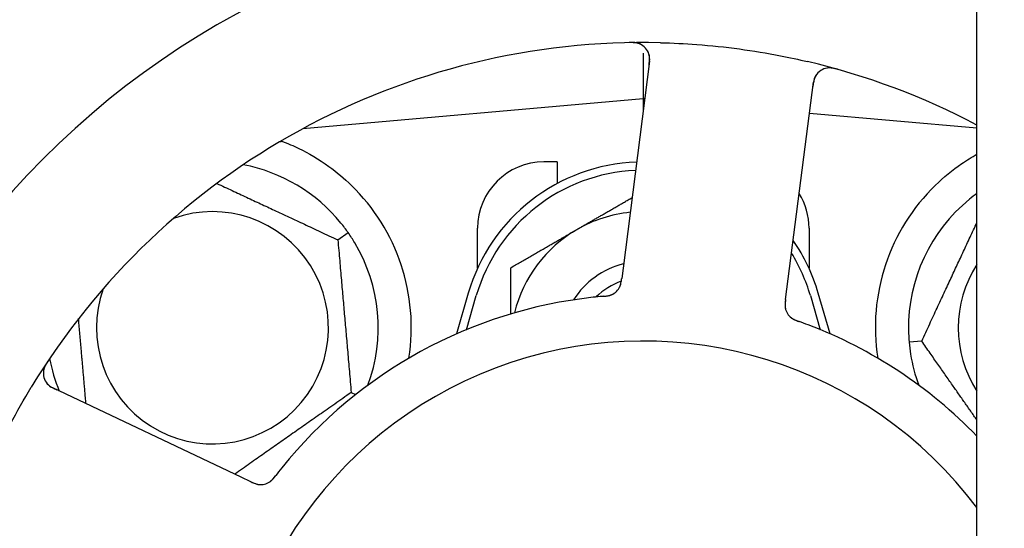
# Model space of a CAD drawing. Header units: inches. Extents: x 18 to 846, y -44 to 561.
# Tile 68 of 256: x 94.308 to 96.165, y 161.111 to 162.069. Entities that reach past the tile are written whole.
import ezdxf

# ---------------------------------------------------------------- set-up
doc = ezdxf.new("R2010")
doc.units = ezdxf.units.IN
doc.header["$LTSCALE"] = 24
doc.header["$MEASUREMENT"] = 0
doc.layers.add('Dimension (ANSI)', color=7, linetype='Continuous', lineweight=25)
doc.layers.add('Visible (ANSI)', color=7, linetype='Continuous', lineweight=30)
doc.styles.add('Note Text (ANSI)', font='tahoma.ttf')
doc.dimstyles.new('SB Fraction-16 (ANSI)', dxfattribs={"dimscale": 24, "dimtxt": 0.125, "dimasz": 0.098425, "dimexe": 0.125, "dimexo": 0.0625, "dimgap": 0.031496, "dimtad": 0, "dimtih": 1, "dimtoh": 1, "dimdec": 4, "dimrnd": 1e-08, "dimzin": 0, "dimdsep": 46, "dimlunit": 5, "dimtxsty": 'Note Text (ANSI)', "dimcen": 0.09, "dimdle": 0.393701, "dimclrd": 256, "dimclre": 256, "dimclrt": 256, "dimadec": 0, "dimazin": 3, "dimtfac": 0.96, "dimtofl": 0, "dimtmove": 0, "dimatfit": 3, "dimfxl": 1, "dimfrac": 2, "dimtolj": 1, "dimtzin": 12, "dimlwd": -1, "dimlwe": -1, "dimarcsym": 0})

# ---------------------------------------------------------------- blocks, each defined once
blk = doc.blocks.new('*D15')
at = {"layer": 'Defpoints', "color": 0, "transparency": 16777216}
for p in [(120.7887, 378.5815), (45.556, 94.8698), (90.6637, 94.8698)]:
    blk.add_point(p, dxfattribs=at)
at = {"layer": 'Dimension (ANSI)', "transparency": 16777216}
for p, q in [((119.2887, 378.5815), (42.556, 378.5815)), ((45.556, 376.2193), (45.556, 240.3754)), ((45.556, 97.232), (45.556, 235.0759)), ((89.1637, 94.8698), (42.556, 94.8698))]:
    blk.add_line(p, q, dxfattribs=at)
for points in [[(45.1623, 376.2193), (45.9497, 376.2193), (45.556, 378.5815)], [(45.1623, 97.232), (45.9497, 97.232), (45.556, 94.8698)]]:
    blk.add_solid(points, dxfattribs=at)
at = {"layer": 'Dimension (ANSI)', "transparency": 16777216, "insert": (36.4159, 239.6195), "char_height": 3, "attachment_point": 1, "style": 'Note Text (ANSI)'}
blk.add_mtext('\\A1;283 11/16', dxfattribs=at)

msp = doc.modelspace()

# ---------------------------------------------------------------- linework, layer by layer
at = {"layer": 'Visible (ANSI)'}
for p, q in [((96.11362, 155.61559), (96.11362, 166.20169)), ((95.48448, 162.00578), (95.48448, 161.91978)), ((95.49625, 161.99066), (95.4462, 161.60085)), ((95.75516, 161.56118), (95.80521, 161.95099)), ((95.48448, 161.91978), (94.8425, 161.86362)), ((95.48448, 161.91978), (95.48448, 161.89903)), ((95.48712, 161.91955), (95.48448, 161.91978)), ((96.11362, 161.86474), (95.79769, 161.89238)), ((94.84573, 161.86536), (94.84573, 161.8639)), ((95.32198, 161.80103), (95.29698, 161.80103)), ((95.32198, 161.80103), (95.32198, 161.7602)), ((94.90845, 161.65411), (94.92797, 161.66778)), ((95.17198, 161.60049), (95.17198, 161.67603)), ((95.79698, 161.67603), (95.79698, 161.60049)), ((95.4462, 161.60085), (95.44366, 161.58112)), ((95.15448, 161.55353), (95.13215, 161.47696)), ((95.75263, 161.54148), (95.75516, 161.56118)), ((95.83681, 161.47696), (95.81448, 161.55353)), ((95.15073, 161.48488), (95.16948, 161.54916)), ((95.79948, 161.54916), (95.81823, 161.48488)), ((96.0094, 161.46337), (95.98567, 161.4613)), ((94.7263, 161.20699), (94.37103, 161.37505)), ((94.93361, 161.36653), (94.94204, 161.3626)), ((94.74426, 161.19849), (94.7263, 161.20699))]:
    msp.add_line(p, q, dxfattribs=at)
for centre, radius, start, end in [((95.48448, 160.67603), 1.6, 94.81714, 142.5497), ((95.48448, 160.67603), 1.35, 88.62287, 148.74397), ((95.46525, 161.99464), 0.03125, 352.68342, 90.83549), ((95.48448, 160.67603), 1.35, 62.22338, 76.74397), ((95.83621, 161.94701), 0.03125, 74.53135, 172.68342), ((94.67198, 161.48853), 0.3125, 39.15807, 79.28378), ((95.48448, 161.45728), 0.34375, 92.10255, 163.7398), ((95.29698, 161.67603), 0.125, 90, 180), ((95.48448, 161.45728), 0.32812, 92.55546, 163.7398), ((94.67198, 161.48853), 0.375, 351.21293, 45.72238), ((96.29698, 161.48853), 0.375, 134.27762, 188.78707), ((95.67198, 161.67603), 0.125, 0, 31.69426), ((96.29698, 161.48853), 0.3125, 129.15807, 180.84193), ((94.67198, 161.48853), 0.21875, 160.34111, 109.65889), ((95.48448, 161.45728), 0.25, 95.68783, 120), ((95.48448, 161.45728), 0.25, 120, 166.26096), ((94.67198, 161.48853), 0.3125, 339.72028, 30.84193), ((95.48448, 161.45728), 0.34375, 16.2602, 34.73634), ((95.48448, 161.45728), 0.32812, 16.2602, 31.61609), ((95.48448, 161.45728), 0.15607, 103.81163, 147.53073), ((96.29698, 161.48853), 0.21875, 146.95493, 213.04507), ((95.48448, 161.45728), 0.126, 109.2275, 134.92348), ((95.41193, 161.57938), 0.03125, 293.46904, 335.46837), ((95.48448, 160.67603), 0.875, 96.19111, 141.17573), ((95.78289, 161.53175), 0.03125, 190.67765, 232.13682), ((95.48448, 160.67603), 0.875, 44.02712, 69.17573), ((95.48448, 160.67603), 0.7875, 36.97471, 323.02529), ((94.3844, 161.4033), 0.03125, 146.53135, 244.68342), ((94.67198, 161.48853), 0.3125, 190.71622, 202.42184), ((96.29698, 161.48853), 0.3125, 189.15807, 200.27972), ((94.76286, 161.22426), 0.03125, 262.67765, 304.13682), ((95.48448, 160.67603), 1.35, 160.62287, 220.74397)]:
    msp.add_arc(centre, radius, start, end, dxfattribs=at)
for points, knots in [([(95.47843, 162.02298), (95.47817, 162.0231), (95.47784, 162.02324), (95.47672, 162.02368), (95.47584, 162.02399), (95.47382, 162.02456), (95.47259, 162.02485), (95.47042, 162.02521), (95.46973, 162.02531), (95.46798, 162.02551), (95.46688, 162.02561), (95.46455, 162.02575), (95.46329, 162.02579), (95.46132, 162.02581), (95.46059, 162.02581), (95.45913, 162.0258), (95.45843, 162.02578), (95.45771, 162.02577)], [0.051298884, 0.051298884, 0.051298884, 0.051298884, 0.057269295, 0.057269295, 0.06978556, 0.06978556, 0.08363266, 0.08363266, 0.08945843, 0.08945843, 0.097820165, 0.097820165, 0.107290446, 0.107290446, 0.113094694, 0.113094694, 0.118968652, 0.118968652, 0.118968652, 0.118968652]), ([(95.51693, 162.02564), (95.53985, 162.02509), (95.56261, 162.02396), (95.61195, 162.02027), (95.63882, 162.01746), (95.69177, 162.01029), (95.71755, 162.00602), (95.76014, 161.9977), (95.7771, 161.99405), (95.79404, 161.99006)], [-0.73118965, -0.73118965, -0.73118965, -0.73118965, -0.55244576, -0.55244576, -0.34137939, -0.34137939, -0.13566771, -0.13566771, 0, 0, 0, 0]), ([(95.49521, 161.98262), (95.49533, 161.98356), (95.49546, 161.9845), (95.49589, 161.98816), (95.49613, 161.99087), (95.49624, 161.99543), (95.49616, 161.99737), (95.49581, 162.00055), (95.49554, 162.00197), (95.49498, 162.00418), (95.49472, 162.00499), (95.49442, 162.00584), (95.49436, 162.00602), (95.4943, 162.00618)], [0, 0, 0, 0, 0.007248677, 0.007248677, 0.028564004, 0.028564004, 0.047482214, 0.047482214, 0.065361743, 0.065361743, 0.076705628, 0.076705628, 0.079955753, 0.079955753, 0.079955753, 0.079955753]), ([(95.85135, 161.97523), (95.85074, 161.9754), (95.85015, 161.97557), (95.84853, 161.97601), (95.84749, 161.97629), (95.84555, 161.97675), (95.84465, 161.97695), (95.84232, 161.97742), (95.84087, 161.97766), (95.83834, 161.97796), (95.83721, 161.97805), (95.83528, 161.97812), (95.83445, 161.97811), (95.83279, 161.97804), (95.832, 161.97796), (95.83111, 161.97784), (95.83092, 161.97781), (95.83076, 161.97779)], [0, 0, 0, 0, 0.005149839, 0.005149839, 0.013554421, 0.013554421, 0.020527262, 0.020527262, 0.031641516, 0.031641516, 0.041623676, 0.041623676, 0.051235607, 0.051235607, 0.06373445, 0.06373445, 0.067355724, 0.067355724, 0.067355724, 0.067355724]), ([(95.81096, 161.96543), (95.81079, 161.96519), (95.81059, 161.96489), (95.80961, 161.96338), (95.80877, 161.96184), (95.80752, 161.95893), (95.80701, 161.9575), (95.80595, 161.95377), (95.80543, 161.95138), (95.80485, 161.94787), (95.80469, 161.94683), (95.80442, 161.94484), (95.8043, 161.94388), (95.80418, 161.94294)], [0.058736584, 0.058736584, 0.058736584, 0.058736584, 0.064782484, 0.064782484, 0.086145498, 0.086145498, 0.103238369, 0.103238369, 0.123434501, 0.123434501, 0.131598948, 0.131598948, 0.13893919, 0.13893919, 0.13893919, 0.13893919]), ([(94.80308, 161.83987), (94.81388, 161.83584), (94.82491, 161.83112), (94.85303, 161.81754), (94.87265, 161.80617), (94.90638, 161.78183), (94.9208, 161.76968), (94.93378, 161.75702)], [1.39731378, 1.39731378, 1.39731378, 1.39731378, 1.49356897, 1.49356897, 1.66386875, 1.66386875, 1.79881771, 1.79881771, 1.79881771, 1.79881771]), ([(96.03518, 161.75702), (96.05032, 161.77178), (96.06727, 161.7857), (96.09432, 161.80427), (96.10402, 161.81024), (96.11363, 161.81562)], [0.55181372, 0.55181372, 0.55181372, 0.55181372, 0.71000954, 0.71000954, 0.79578228, 0.79578228, 0.79578228, 0.79578228]), ([(95.43981, 161.56525), (95.43985, 161.56533), (95.43989, 161.56542), (95.44002, 161.5657), (95.44012, 161.5659), (95.44053, 161.56682), (95.44088, 161.56769), (95.44161, 161.56983), (95.44199, 161.57121), (95.44262, 161.57406), (95.44288, 161.57555), (95.44321, 161.57771), (95.4433, 161.57839), (95.44344, 161.5794), (95.44349, 161.57974), (95.44357, 161.58042), (95.44361, 161.58074), (95.44366, 161.58107)], [0.038929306, 0.038929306, 0.038929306, 0.038929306, 0.040726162, 0.040726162, 0.043941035, 0.043941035, 0.054249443, 0.054249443, 0.066768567, 0.066768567, 0.078206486, 0.078206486, 0.083402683, 0.083402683, 0.086046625, 0.086046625, 0.088630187, 0.088630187, 0.088630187, 0.088630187]), ([(95.44017, 161.56598), (95.44017, 161.56598), (95.44017, 161.56598), (95.4402, 161.56604), (95.44029, 161.56625), (95.44057, 161.56688), (95.44078, 161.56738), (95.44122, 161.56852), (95.44144, 161.56915), (95.44168, 161.56997), (95.44175, 161.57018), (95.44217, 161.57171), (95.44256, 161.57349), (95.44303, 161.57641), (95.44315, 161.57727), (95.44334, 161.57864), (95.4434, 161.57911), (95.44353, 161.58008), (95.44359, 161.58058), (95.44366, 161.58107)], [0.028019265, 0.028019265, 0.028019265, 0.028019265, 0.028672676, 0.028672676, 0.033062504, 0.033062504, 0.040781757, 0.040781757, 0.051074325, 0.051074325, 0.054504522, 0.054504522, 0.075062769, 0.075062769, 0.083066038, 0.083066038, 0.087153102, 0.087153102, 0.091266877, 0.091266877, 0.091266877, 0.091266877]), ([(95.40857, 161.54773), (95.40887, 161.54776), (95.40917, 161.54779), (95.40997, 161.54786), (95.41048, 161.54791), (95.41206, 161.54806), (95.41315, 161.54817), (95.41541, 161.54846), (95.41659, 161.54863), (95.41892, 161.54906), (95.42001, 161.54931), (95.42215, 161.54988), (95.42309, 161.55021), (95.42425, 161.55066), (95.42456, 161.55079), (95.4248, 161.5509)], [0.001596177, 0.001596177, 0.001596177, 0.001596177, 0.00393777, 0.00393777, 0.007842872, 0.007842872, 0.016055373, 0.016055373, 0.025513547, 0.025513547, 0.037191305, 0.037191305, 0.054193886, 0.054193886, 0.061558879, 0.061558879, 0.061558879, 0.061558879]), ([(95.40857, 161.54773), (95.40911, 161.54778), (95.40966, 161.54783), (95.41074, 161.54793), (95.41128, 161.54798), (95.41309, 161.54815), (95.41436, 161.54829), (95.41641, 161.54858), (95.41726, 161.54871), (95.41916, 161.54907), (95.42015, 161.5493), (95.42188, 161.54979), (95.42265, 161.55004), (95.42386, 161.55049), (95.42435, 161.5507), (95.42465, 161.55083), (95.42469, 161.55084), (95.4247, 161.55085), (95.4247, 161.55085), (95.4247, 161.55085)], [0, 0, 0, 0, 0.004180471, 0.004180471, 0.008305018, 0.008305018, 0.018114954, 0.018114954, 0.025612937, 0.025612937, 0.036850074, 0.036850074, 0.047489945, 0.047489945, 0.056089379, 0.056089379, 0.058286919, 0.058286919, 0.058652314, 0.058652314, 0.058652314, 0.058652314]), ([(95.40853, 161.54773), (95.40805, 161.54769), (95.40755, 161.54765), (95.407, 161.5476), (95.40212, 161.54716), (95.39546, 161.54651), (95.39012, 161.54593)], [0.48080563, 0.48080563, 0.48080563, 0.48080563, 0.5329828, 0.5329828, 0.5329828, 1, 1, 1, 1]), ([(95.75263, 161.54147), (95.75256, 161.54095), (95.75249, 161.54042), (95.75237, 161.5394), (95.7523, 161.5389), (95.75217, 161.53777), (95.7521, 161.53715), (95.75187, 161.53493), (95.75176, 161.5335), (95.75169, 161.53127), (95.75171, 161.53029), (95.75182, 161.52853), (95.7519, 161.52777), (95.75208, 161.52651), (95.75218, 161.52595), (95.75224, 161.52563), (95.75225, 161.52558), (95.75225, 161.52558), (95.75225, 161.52558), (95.75225, 161.52558)], [0, 0, 0, 0, 0.004355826, 0.004355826, 0.008687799, 0.008687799, 0.014307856, 0.014307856, 0.029588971, 0.029588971, 0.043844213, 0.043844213, 0.054171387, 0.054171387, 0.06195455, 0.06195455, 0.063871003, 0.063871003, 0.063878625, 0.063878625, 0.063878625, 0.063878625]), ([(95.75262, 161.54143), (95.75259, 161.54114), (95.75255, 161.54084), (95.75234, 161.53922), (95.75218, 161.53785), (95.7519, 161.53499), (95.7518, 161.53347), (95.75175, 161.53077), (95.75179, 161.52955), (95.75197, 161.52729), (95.75214, 161.52621), (95.75231, 161.52531), (95.75234, 161.52518), (95.75236, 161.52507)], [0, 0, 0, 0, 0.002309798, 0.002309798, 0.012623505, 0.012623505, 0.02433842, 0.02433842, 0.035397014, 0.035397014, 0.047442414, 0.047442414, 0.049661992, 0.049661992, 0.049661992, 0.049661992]), ([(95.76312, 161.50755), (95.7633, 161.5074), (95.76354, 161.50722), (95.76424, 161.50669), (95.76477, 161.50632), (95.7659, 161.5056), (95.7665, 161.50524), (95.76774, 161.50456), (95.76836, 161.50424), (95.76987, 161.50351), (95.77081, 161.50309), (95.77222, 161.50251), (95.77264, 161.50234), (95.77419, 161.50172), (95.77535, 161.50129), (95.77687, 161.50074), (95.77725, 161.5006), (95.77779, 161.50041), (95.77796, 161.50035), (95.77812, 161.50029)], [0.044252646, 0.044252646, 0.044252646, 0.044252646, 0.05067159, 0.05067159, 0.061250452, 0.061250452, 0.07105005, 0.07105005, 0.078610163, 0.078610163, 0.087196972, 0.087196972, 0.090753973, 0.090753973, 0.100050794, 0.100050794, 0.103147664, 0.103147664, 0.104517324, 0.104517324, 0.104517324, 0.104517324]), ([(95.76341, 161.50731), (95.76341, 161.50731), (95.76343, 161.50729), (95.76354, 161.5072), (95.76365, 161.50712), (95.76401, 161.50685), (95.7643, 161.50663), (95.76531, 161.50593), (95.7661, 161.50543), (95.76785, 161.50445), (95.76879, 161.50398), (95.77101, 161.50297), (95.77236, 161.50241), (95.77499, 161.50141), (95.7763, 161.50094), (95.77776, 161.50042), (95.77794, 161.50035), (95.77812, 161.50029)], [0.030853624, 0.030853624, 0.030853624, 0.030853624, 0.032941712, 0.032941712, 0.036385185, 0.036385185, 0.042347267, 0.042347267, 0.055267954, 0.055267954, 0.065838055, 0.065838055, 0.077516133, 0.077516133, 0.087897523, 0.087897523, 0.089364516, 0.089364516, 0.089364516, 0.089364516]), ([(94.36224, 161.42642), (94.36189, 161.4259), (94.36155, 161.42538), (94.36063, 161.42398), (94.36004, 161.42307), (94.359, 161.42137), (94.35853, 161.42058), (94.35737, 161.41851), (94.3567, 161.4172), (94.35562, 161.41489), (94.35519, 161.41384), (94.35453, 161.41203), (94.35428, 161.41124), (94.35383, 161.40964), (94.35366, 161.40886), (94.3535, 161.40798), (94.35347, 161.40779), (94.35345, 161.40763)], [0, 0, 0, 0, 0.005149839, 0.005149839, 0.013554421, 0.013554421, 0.020527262, 0.020527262, 0.031641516, 0.031641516, 0.041623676, 0.041623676, 0.051235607, 0.051235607, 0.06373445, 0.06373445, 0.067355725, 0.067355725, 0.067355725, 0.067355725]), ([(94.35908, 161.38498), (94.35926, 161.38474), (94.35948, 161.38446), (94.36061, 161.38307), (94.36182, 161.38179), (94.3642, 161.3797), (94.3654, 161.37877), (94.36862, 161.37661), (94.37073, 161.37537), (94.3739, 161.37374), (94.37484, 161.37327), (94.37664, 161.3724), (94.37751, 161.37199), (94.37838, 161.37158)], [0.058736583, 0.058736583, 0.058736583, 0.058736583, 0.064782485, 0.064782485, 0.086145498, 0.086145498, 0.103238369, 0.103238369, 0.123434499, 0.123434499, 0.131598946, 0.131598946, 0.138939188, 0.138939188, 0.138939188, 0.138939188]), ([(94.21095, 161.12394), (94.21384, 161.13216), (94.21681, 161.14034), (94.22848, 161.17159), (94.23766, 161.19424), (94.25469, 161.23321), (94.26225, 161.2496), (94.27685, 161.27966), (94.28379, 161.29335), (94.30337, 161.33039), (94.31649, 161.35355), (94.33042, 161.3765)], [-0.73117437, -0.73117437, -0.73117437, -0.73117437, -0.66329539, -0.66329539, -0.47009836, -0.47009836, -0.32966499, -0.32966499, -0.20932583, -0.20932583, 0, 0, 0, 0]), ([(94.74426, 161.19849), (94.74474, 161.19827), (94.74522, 161.19804), (94.74615, 161.1976), (94.74661, 161.19739), (94.74764, 161.19691), (94.74821, 161.19665), (94.75025, 161.19574), (94.75158, 161.19521), (94.75368, 161.19445), (94.75461, 161.19416), (94.75632, 161.19372), (94.75707, 161.19356), (94.75833, 161.19334), (94.75889, 161.19327), (94.75921, 161.19323), (94.75926, 161.19322), (94.75926, 161.19322), (94.75926, 161.19322), (94.75926, 161.19322)], [0, 0, 0, 0, 0.004355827, 0.004355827, 0.008687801, 0.008687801, 0.014307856, 0.014307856, 0.029588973, 0.029588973, 0.043844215, 0.043844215, 0.054171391, 0.054171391, 0.061954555, 0.061954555, 0.063871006, 0.063871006, 0.063878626, 0.063878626, 0.063878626, 0.063878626]), ([(94.7443, 161.19848), (94.74457, 161.19835), (94.74484, 161.19822), (94.74632, 161.19752), (94.74757, 161.19694), (94.7502, 161.1958), (94.75161, 161.19523), (94.75416, 161.19435), (94.75534, 161.19401), (94.75755, 161.19349), (94.75862, 161.19331), (94.75954, 161.19319), (94.75967, 161.19318), (94.75978, 161.19317)], [0, 0, 0, 0, 0.002309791, 0.002309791, 0.012623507, 0.012623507, 0.024338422, 0.024338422, 0.035397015, 0.035397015, 0.047442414, 0.047442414, 0.049661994, 0.049661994, 0.049661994, 0.049661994]), ([(94.77977, 161.19798), (94.77996, 161.19811), (94.78021, 161.19828), (94.78093, 161.19879), (94.78144, 161.19917), (94.78248, 161.20003), (94.78301, 161.20049), (94.78404, 161.20146), (94.78453, 161.20195), (94.78569, 161.20316), (94.78638, 161.20393), (94.78737, 161.20508), (94.78767, 161.20543), (94.78873, 161.20671), (94.7895, 161.20769), (94.79049, 161.20896), (94.79074, 161.20928), (94.79109, 161.20974), (94.7912, 161.20988), (94.79131, 161.21002)], [0.044252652, 0.044252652, 0.044252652, 0.044252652, 0.050671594, 0.050671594, 0.061250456, 0.061250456, 0.071050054, 0.071050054, 0.078610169, 0.078610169, 0.087196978, 0.087196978, 0.090753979, 0.090753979, 0.100050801, 0.100050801, 0.10314767, 0.10314767, 0.10451733, 0.10451733, 0.10451733, 0.10451733]), ([(94.78008, 161.19819), (94.78008, 161.19819), (94.78011, 161.1982), (94.78022, 161.19828), (94.78034, 161.19836), (94.78071, 161.19861), (94.781, 161.19883), (94.78198, 161.19957), (94.78271, 161.20017), (94.78417, 161.20153), (94.78491, 161.20227), (94.78656, 161.20408), (94.78751, 161.20519), (94.78928, 161.20738), (94.79013, 161.20848), (94.79107, 161.20971), (94.79119, 161.20986), (94.79131, 161.21002)], [0.030853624, 0.030853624, 0.030853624, 0.030853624, 0.032941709, 0.032941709, 0.03638518, 0.03638518, 0.042347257, 0.042347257, 0.055267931, 0.055267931, 0.065838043, 0.065838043, 0.077516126, 0.077516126, 0.087897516, 0.087897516, 0.089364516, 0.089364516, 0.089364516, 0.089364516])]:
    msp.add_open_spline(points, degree=3, knots=knots, dxfattribs=at)
for points, weights in [([(94.79995, 161.83961), (94.80152, 161.83974), (94.80308, 161.83987)], [0.999914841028, 0.999914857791, 0.999914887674]), ([(94.6804, 161.76045), (94.79105, 161.70886), (94.90845, 161.65411)], [1.07748863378, 1.18694802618, 1.04422863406]), ([(95.35948, 161.67379), (95.40869, 161.7022), (95.46325, 161.7337)], [1, 1.03200893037, 1.01002889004]), ([(96.0094, 161.46337), (96.06324, 161.57883), (96.11362, 161.68686)], [1.04422863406, 1.18426098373, 1.08152092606]), ([(95.23448, 161.60162), (95.30147, 161.6403), (95.35948, 161.67379)], [1, 1.0379548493, 1]), ([(94.90845, 161.65411), (94.92103, 161.51032), (94.93361, 161.36653)], [1.04422863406, 1.20577136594, 1.04422863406]), ([(95.23448, 161.51456), (95.23448, 161.55552), (95.23448, 161.60162)], [1.01840264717, 1.02228011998, 1]), ([(94.43354, 161.34548), (94.4262, 161.42937), (94.41952, 161.50571)], [1.06521891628, 1.14516515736, 1.11819795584]), ([(96.11362, 161.31455), (96.06496, 161.38403), (96.0094, 161.46337)], [1.11879176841, 1.14739302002, 1.04422863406]), ([(94.93361, 161.36653), (94.82194, 161.28834), (94.71404, 161.21279)], [1.04422863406, 1.19550179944, 1.06346205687])]:
    msp.add_rational_spline(points, weights, degree=2, dxfattribs=at)
for points in [[(96.11362, 161.74158), (96.10878, 161.73807), (96.10402, 161.73441), (96.09965, 161.73085)], [(94.92797, 161.66778), (94.92359, 161.67402), (94.91886, 161.68026), (94.9143, 161.68587)], [(94.94029, 161.64874), (94.93658, 161.65495), (94.93233, 161.66153), (94.92797, 161.66778)], [(95.79555, 161.49387), (95.78996, 161.496), (95.78277, 161.49863), (95.77812, 161.50029)], [(95.98451, 161.48394), (95.98462, 161.47671), (95.98501, 161.46889), (95.98567, 161.4613)], [(95.98567, 161.4613), (95.98634, 161.4537), (95.98731, 161.44593), (95.98846, 161.4388)], [(94.80279, 161.2246), (94.79904, 161.21994), (94.79432, 161.21392), (94.79131, 161.21001)]]:
    msp.add_open_spline(points, degree=3, dxfattribs=at)

# ---------------------------------------------------------------- dimensions: what is measured, and where the dimension line sits
at = {"layer": 'Dimension (ANSI)'}
dim = msp.add_linear_dim(base=(45.55597, 94.8698), p1=(120.78874, 378.5815), p2=(90.66374, 94.8698), angle=270, dimstyle='SB Fraction-16 (ANSI)', override={"dimgap": 0.031496, "dimdec": 4, "dimtol": 0, "dimlim": 0, "dimtp": 0, "dimtm": 0, "dimtdec": 2, "dimatfit": 1}, dxfattribs=at)
dim.commit()
dim.dimension.update_dxf_attribs({"geometry": '*D15', "text_midpoint": (45.55597, 237.72565), "dimtype": 160})

doc.saveas('drawing.dxf')
